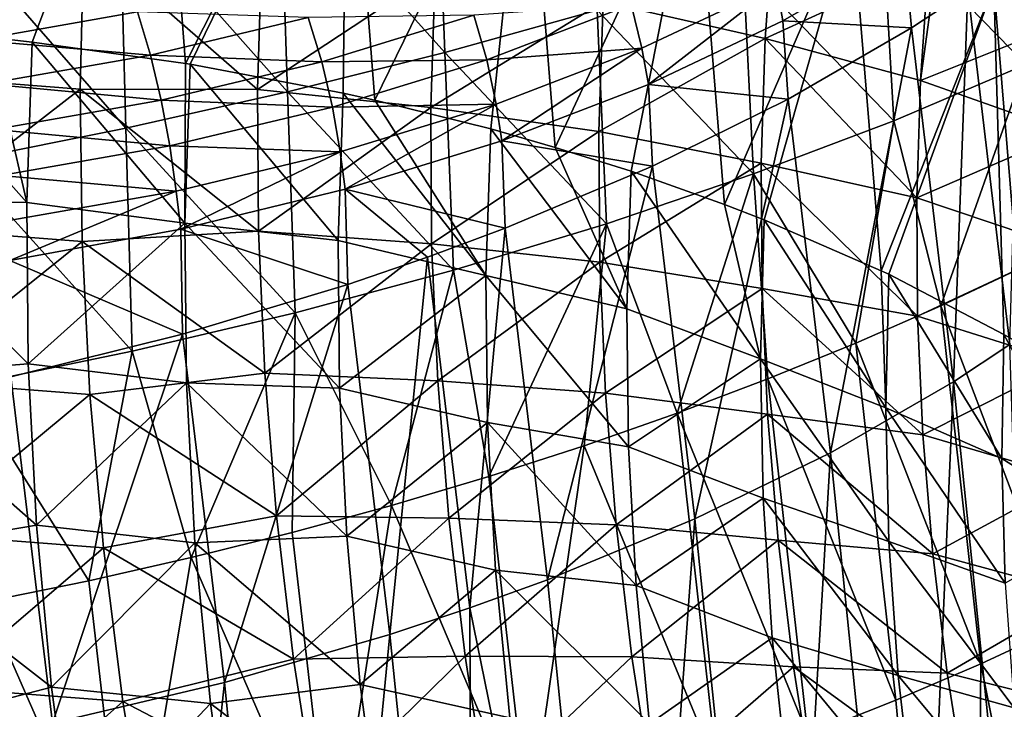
# Model space of a CAD drawing. Header units: metres. Extents: x -109 to 109, y -78 to 121.
# Tile 242 of 256: x -68.34 to -61.6, y 38.37 to 43.1. Entities that reach past the tile are written whole.
import ezdxf

# ---------------------------------------------------------------- set-up
doc = ezdxf.new("R2010")
doc.units = ezdxf.units.M
doc.layers.add('solid_508554_SW0001', color=7, linetype='CONTINUOUS')

msp = doc.modelspace()

# ---------------------------------------------------------------- linework, layer by layer
at = {"layer": 'solid_508554_SW0001'}
for points in [[(-61.379276, 48.891819, -13.698966), (-60.801201, 42.773117, -9.99756), (-61.669682, 43.334515, -9.035148)], [(-67.393166, 29.855698, 9.415997), (-79.6092, 47.249504, -2.117837), (-79.635277, 46.620659, -1.718166)], [(-68.235939, 31.091911, 8.597205), (-68.34404, 31.259872, 8.486195), (-79.6092, 47.249504, -2.117837)], [(-67.879547, 30.553978, 8.953115), (-68.235939, 31.091911, 8.597205), (-79.6092, 47.249504, -2.117837)], [(-67.393166, 29.855698, 9.415997), (-67.879547, 30.553978, 8.953115), (-79.6092, 47.249504, -2.117837)], [(-67.393166, 29.855698, 9.415997), (-79.635277, 46.620659, -1.718166), (-80.362289, 29.191317, 9.359159)], [(-68.731918, 45.420597, -5.086233), (-67.390427, 45.244251, -5.492411), (-68.554909, 42.978966, -3.533299)], [(-67.390427, 45.244251, -5.492411), (-68.254776, 42.945999, -3.61403), (-68.554909, 42.978966, -3.533299)], [(-67.390427, 45.244251, -5.492411), (-67.206009, 42.799911, -3.944433), (-68.254776, 42.945999, -3.61403)], [(-67.390427, 45.244251, -5.492411), (-66.098557, 44.995461, -6.007061), (-67.206009, 42.799911, -3.944433)], [(-66.098557, 44.995461, -6.007061), (-67.172974, 42.794502, -3.956103), (-67.206009, 42.799911, -3.944433)], [(-66.098557, 44.995461, -6.007061), (-66.124176, 42.595512, -4.369244), (-67.172974, 42.794502, -3.956103)], [(-66.098557, 44.995461, -6.007061), (-65.907684, 42.547562, -4.465279), (-66.124176, 42.595512, -4.369244)], [(-66.098557, 44.995461, -6.007061), (-64.868919, 44.676659, -6.62516), (-65.907684, 42.547562, -4.465279)], [(-73.520836, 27.312773, 7.013144), (-79.535416, 44.902081, -4.415667), (-67.503654, 28.434345, 6.521345)], [(-67.521774, 28.46027, 6.504157), (-67.503654, 28.434345, 6.521345), (-79.535416, 44.902081, -4.415667)], [(-68.228081, 29.516157, 5.805304), (-79.535416, 44.902081, -4.415667), (-68.885849, 30.590054, 5.096774)], [(-67.521774, 28.46027, 6.504157), (-79.535416, 44.902081, -4.415667), (-68.228081, 29.516157, 5.805304)], [(-64.868919, 44.676659, -6.62516), (-65.115105, 42.350304, -4.850806), (-65.907684, 42.547562, -4.465279)], [(-64.868919, 44.676659, -6.62516), (-64.672752, 42.224411, -5.090691), (-65.115105, 42.350304, -4.850806)], [(-64.868919, 44.676659, -6.62516), (-63.713516, 44.290955, -7.340676), (-64.672752, 42.224411, -5.090691)], [(-65.428131, 42.874329, -46.96196), (-66.55571, 44.132744, -47.773769), (-65.485626, 44.379009, -47.384663)], [(-64.386543, 43.165253, -46.510433), (-65.428131, 42.874329, -46.96196), (-65.485626, 44.379009, -47.384663)], [(-63.713516, 44.290955, -7.340676), (-64.152222, 42.060455, -5.397704), (-64.672752, 42.224411, -5.090691)], [(-63.713516, 44.290955, -7.340676), (-63.513432, 41.833656, -5.814489), (-64.152222, 42.060455, -5.397704)], [(-63.713516, 44.290955, -7.340676), (-62.643623, 43.842113, -8.146627), (-63.513432, 41.833656, -5.814489)], [(-66.505417, 42.603802, -47.335285), (-67.655373, 43.902782, -48.081833), (-66.55571, 44.132744, -47.773769)], [(-65.428131, 42.874329, -46.96196), (-66.505417, 42.603802, -47.335285), (-66.55571, 44.132744, -47.773769)], [(-61.449734, 42.791389, -44.259865), (-62.433056, 43.801155, -45.385098), (-61.53249, 44.142563, -44.717457)], [(-67.612572, 42.355335, -47.627773), (-68.778397, 43.690292, -48.307667), (-67.655373, 43.902782, -48.081833)], [(-66.505417, 42.603802, -47.335285), (-67.612572, 42.355335, -47.627773), (-67.655373, 43.902782, -48.081833)], [(-62.643623, 43.842113, -8.146627), (-63.241695, 41.727814, -6.006432), (-63.513432, 41.833656, -5.814489)], [(-62.643623, 43.842113, -8.146627), (-62.441162, 41.379154, -6.629523), (-63.241695, 41.727814, -6.006432)], [(-62.643623, 43.842113, -8.146627), (-61.669682, 43.334515, -9.035148), (-62.441162, 41.379154, -6.629523)], [(-64.344551, 43.222076, -1.532441), (-63.234985, 42.96954, -2.102574), (-63.1745, 43.818073, -2.743872)], [(-62.355278, 42.406429, -44.908775), (-63.386295, 43.474789, -45.983784), (-62.433056, 43.801155, -45.385098)], [(-63.1745, 43.818073, -2.743872), (-63.234985, 42.96954, -2.102574), (-62.115868, 43.48457, -3.368346)], [(-61.449734, 42.791389, -44.259865), (-62.355278, 42.406429, -44.908775), (-62.433056, 43.801155, -45.385098)], [(-69.137871, 43.756229, 0.041372), (-69.163338, 42.71796, 0.740936), (-67.900436, 43.65987, -0.216895)], [(-69.163338, 42.71796, 0.740936), (-67.92701, 42.622204, 0.498153), (-67.900436, 43.65987, -0.216895)], [(-67.612572, 42.355335, -47.627773), (-68.743195, 42.13015, -47.838387), (-68.778397, 43.690292, -48.307667)], [(-67.900436, 43.65987, -0.216895), (-67.92701, 42.622204, 0.498153), (-66.711632, 42.620411, 0.081617)], [(-67.900436, 43.65987, -0.216895), (-66.711632, 42.620411, 0.081617), (-66.682671, 43.585415, -0.599002)], [(-66.682671, 43.585415, -0.599002), (-66.711632, 42.620411, 0.081617), (-65.495911, 43.425743, -1.028941)], [(-63.157413, 43.337643, -41.494389), (-63.114571, 43.090508, -41.390831), (-62.281261, 43.570541, -40.618809)], [(-62.281261, 43.570541, -40.618809), (-63.114571, 43.090508, -41.390831), (-62.234306, 43.043594, -40.378677)], [(-62.281261, 43.570541, -40.618809), (-62.234306, 43.043594, -40.378677), (-61.847172, 43.299381, -39.960491)], [(-61.484417, 43.561321, -39.523384), (-61.847172, 43.299381, -39.960491), (-61.560574, 40.872383, -38.687065)], [(-66.711632, 42.620411, 0.081617), (-65.525269, 42.496365, -0.357233), (-65.495911, 43.425743, -1.028941)], [(-65.495911, 43.425743, -1.028941), (-65.525269, 42.496365, -0.357233), (-64.344551, 43.222076, -1.532441)], [(-63.31424, 42.041817, -45.489307), (-64.386543, 43.165253, -46.510433), (-63.386295, 43.474789, -45.983784)], [(-62.355278, 42.406429, -44.908775), (-63.31424, 42.041817, -45.489307), (-63.386295, 43.474789, -45.983784)], [(-63.234985, 42.96954, -2.102574), (-62.172371, 42.683178, -2.746919), (-62.115868, 43.48457, -3.368346)], [(-62.064034, 43.466656, -3.401398), (-62.115868, 43.48457, -3.368346), (-62.172371, 42.683178, -2.746919)], [(-61.111294, 43.108154, -4.054673), (-62.064034, 43.466656, -3.401398), (-62.172371, 42.683178, -2.746919)], [(-64.151993, 43.203243, -42.270271), (-64.079063, 42.903046, -42.189892), (-63.157413, 43.337643, -41.494389)], [(-63.157413, 43.337643, -41.494389), (-64.079063, 42.903046, -42.189892), (-64.034981, 42.656151, -42.085838)], [(-63.157413, 43.337643, -41.494389), (-64.034981, 42.656151, -42.085838), (-63.114571, 43.090508, -41.390831)], [(-61.669682, 43.334515, -9.035148), (-62.389362, 41.354515, -6.67309), (-62.441162, 41.379154, -6.629523)], [(-61.669682, 43.334515, -9.035148), (-61.600685, 40.942955, -7.393408), (-62.389362, 41.354515, -6.67309)], [(-61.847172, 43.299381, -39.960491), (-62.234306, 43.043594, -40.378677), (-61.946671, 40.617546, -39.107563)], [(-61.847172, 43.299381, -39.960491), (-61.946671, 40.617546, -39.107563), (-61.560574, 40.872383, -38.687065)], [(-61.669682, 43.334515, -9.035148), (-61.466545, 40.865398, -7.527738), (-61.600685, 40.942955, -7.393408)], [(-61.669682, 43.334515, -9.035148), (-60.801201, 42.773117, -9.99756), (-61.466545, 40.865398, -7.527738)], [(-68.70504, 43.241203, -43.906582), (-68.632698, 42.959587, -44.038338), (-67.532463, 43.153599, -43.727852)], [(-65.525269, 42.496365, -0.357233), (-64.373482, 42.331932, -0.872583), (-64.344551, 43.222076, -1.532441)], [(-64.344551, 43.222076, -1.532441), (-64.373482, 42.331932, -0.872583), (-63.234985, 42.96954, -2.102574)], [(-67.532463, 43.153599, -43.727852), (-68.632698, 42.959587, -44.038338), (-67.44503, 42.856861, -43.806576)], [(-67.532463, 43.153599, -43.727852), (-67.44503, 42.856861, -43.806576), (-66.365234, 43.114639, -43.394043)], [(-64.320862, 41.699566, -45.998402), (-65.428131, 42.874329, -46.96196), (-64.386543, 43.165253, -46.510433)], [(-65.229889, 43.129829, -42.906418), (-65.141594, 42.824551, -42.876305), (-64.151993, 43.203243, -42.270271)], [(-64.151993, 43.203243, -42.270271), (-65.141594, 42.824551, -42.876305), (-64.079063, 42.903046, -42.189892)], [(-63.31424, 42.041817, -45.489307), (-64.320862, 41.699566, -45.998402), (-64.386543, 43.165253, -46.510433)], [(-66.365234, 43.114639, -43.394043), (-67.44503, 42.856861, -43.806576), (-66.272087, 42.810246, -43.417858)], [(-66.365234, 43.114639, -43.394043), (-66.272087, 42.810246, -43.417858), (-65.229889, 43.129829, -42.906418)], [(-65.229889, 43.129829, -42.906418), (-66.272087, 42.810246, -43.417858), (-65.141594, 42.824551, -42.876305)], [(-63.114571, 43.090508, -41.390831), (-64.034981, 42.656151, -42.085838), (-63.0769, 42.553509, -41.1534)], [(-63.114571, 43.090508, -41.390831), (-63.0769, 42.553509, -41.1534), (-62.234306, 43.043594, -40.378677)], [(-61.164299, 42.325493, -3.431654), (-61.111294, 43.108154, -4.054673), (-62.172371, 42.683178, -2.746919)], [(-68.291222, 41.846146, -2.863904), (-69.399048, 41.853893, -2.545273), (-69.362648, 43.049034, -3.345217)], [(-68.554909, 42.978966, -3.533299), (-68.291222, 41.846146, -2.863904), (-69.362648, 43.049034, -3.345217)], [(-62.234306, 43.043594, -40.378677), (-63.0769, 42.553509, -41.1534), (-62.787788, 40.131001, -39.887653)], [(-62.234306, 43.043594, -40.378677), (-62.787788, 40.131001, -39.887653), (-61.946671, 40.617546, -39.107563)], [(-68.632698, 42.959587, -44.038338), (-68.568466, 42.658752, -44.123611), (-67.44503, 42.856861, -43.806576)], [(-68.554909, 42.978966, -3.533299), (-68.254776, 42.945999, -3.61403), (-68.291222, 41.846146, -2.863904)], [(-64.373482, 42.331932, -0.872583), (-63.262497, 42.116009, -1.453093), (-63.234985, 42.96954, -2.102574)], [(-63.234985, 42.96954, -2.102574), (-63.262497, 42.116009, -1.453093), (-62.197834, 41.877304, -2.117162)], [(-63.234985, 42.96954, -2.102574), (-62.197834, 41.877304, -2.117162), (-62.172371, 42.683178, -2.746919)], [(-67.209419, 41.70462, -3.198072), (-68.291222, 41.846146, -2.863904), (-68.254776, 42.945999, -3.61403)], [(-67.206009, 42.799911, -3.944433), (-67.209419, 41.70462, -3.198072), (-68.254776, 42.945999, -3.61403)], [(-65.141594, 42.824551, -42.876305), (-65.078209, 42.520699, -42.801773), (-64.079063, 42.903046, -42.189892)], [(-64.079063, 42.903046, -42.189892), (-65.078209, 42.520699, -42.801773), (-65.038376, 42.269867, -42.700459)], [(-64.079063, 42.903046, -42.189892), (-65.038376, 42.269867, -42.700459), (-64.034981, 42.656151, -42.085838)], [(-67.44503, 42.856861, -43.806576), (-68.568466, 42.658752, -44.123611), (-67.370857, 42.547943, -43.837631)], [(-67.44503, 42.856861, -43.806576), (-67.370857, 42.547943, -43.837631), (-66.272087, 42.810246, -43.417858)], [(-65.369408, 41.381695, -46.432995), (-66.505417, 42.603802, -47.335285), (-65.428131, 42.874329, -46.96196)], [(-66.272087, 42.810246, -43.417858), (-66.19796, 42.500618, -43.394703), (-65.141594, 42.824551, -42.876305)], [(-65.141594, 42.824551, -42.876305), (-66.19796, 42.500618, -43.394703), (-65.078209, 42.520699, -42.801773)], [(-64.320862, 41.699566, -45.998402), (-65.369408, 41.381695, -46.432995), (-65.428131, 42.874329, -46.96196)], [(-66.272087, 42.810246, -43.417858), (-67.370857, 42.547943, -43.837631), (-66.19796, 42.500618, -43.394703)], [(-67.206009, 42.799911, -3.944433), (-67.172974, 42.794502, -3.956103), (-67.209419, 41.70462, -3.198072)], [(-66.158798, 41.586838, -3.653533), (-67.209419, 41.70462, -3.198072), (-67.172974, 42.794502, -3.956103)], [(-66.124176, 42.595512, -4.369244), (-66.158798, 41.586838, -3.653533), (-67.172974, 42.794502, -3.956103)], [(-61.449734, 42.791389, -44.259865), (-62.03141, 41.137806, -44.170517), (-62.355278, 42.406429, -44.908775)], [(-61.449734, 42.791389, -44.259865), (-61.470947, 41.402706, -43.779381), (-62.03141, 41.137806, -44.170517)], [(-69.163338, 42.71796, 0.740936), (-69.150452, 41.674667, 1.445252), (-67.92701, 42.622204, 0.498153)], [(-61.164299, 42.325493, -3.431654), (-62.172371, 42.683178, -2.746919), (-62.197834, 41.877304, -2.117162)], [(-69.150452, 41.674667, 1.445252), (-67.913559, 41.579224, 1.218933), (-67.92701, 42.622204, 0.498153)], [(-68.568466, 42.658752, -44.123611), (-68.513969, 42.346363, -44.160229), (-67.370857, 42.547943, -43.837631)], [(-67.92701, 42.622204, 0.498153), (-66.70433, 41.650467, 0.768264), (-66.711632, 42.620411, 0.081617)], [(-67.92701, 42.622204, 0.498153), (-67.913559, 41.579224, 1.218933), (-66.70433, 41.650467, 0.768264)], [(-66.711632, 42.620411, 0.081617), (-66.70433, 41.650467, 0.768264), (-65.525269, 42.496365, -0.357233)], [(-64.034981, 42.656151, -42.085838), (-65.038376, 42.269867, -42.700459), (-64.006866, 42.094456, -41.842072)], [(-64.034981, 42.656151, -42.085838), (-64.006866, 42.094456, -41.842072), (-63.0769, 42.553509, -41.1534)], [(-67.370857, 42.547943, -43.837631), (-68.513969, 42.346363, -44.160229), (-67.311829, 42.234715, -43.82024)], [(-66.454109, 41.090218, -46.790024), (-67.612572, 42.355335, -47.627773), (-66.505417, 42.603802, -47.335285)], [(-67.370857, 42.547943, -43.837631), (-67.311829, 42.234715, -43.82024), (-66.19796, 42.500618, -43.394703)], [(-65.369408, 41.381695, -46.432995), (-66.454109, 41.090218, -46.790024), (-66.505417, 42.603802, -47.335285)], [(-65.147888, 41.345993, -4.123367), (-66.158798, 41.586838, -3.653533), (-66.124176, 42.595512, -4.369244)], [(-65.907684, 42.547562, -4.465279), (-65.147888, 41.345993, -4.123367), (-66.124176, 42.595512, -4.369244)], [(-65.907684, 42.547562, -4.465279), (-65.115105, 42.350304, -4.850806), (-65.147888, 41.345993, -4.123367)], [(-63.0769, 42.553509, -41.1534), (-64.006866, 42.094456, -41.842072), (-63.717007, 39.677704, -40.582573)], [(-63.0769, 42.553509, -41.1534), (-63.717007, 39.677704, -40.582573), (-62.787788, 40.131001, -39.887653)], [(-66.19796, 42.500618, -43.394703), (-67.311829, 42.234715, -43.82024), (-66.144745, 42.193649, -43.325161)], [(-66.70433, 41.650467, 0.768264), (-65.519325, 41.562183, 0.321106), (-65.525269, 42.496365, -0.357233)], [(-66.19796, 42.500618, -43.394703), (-66.144745, 42.193649, -43.325161), (-65.078209, 42.520699, -42.801773)], [(-65.078209, 42.520699, -42.801773), (-66.144745, 42.193649, -43.325161), (-66.110374, 41.937325, -43.225925)], [(-65.078209, 42.520699, -42.801773), (-66.110374, 41.937325, -43.225925), (-65.038376, 42.269867, -42.700459)], [(-65.525269, 42.496365, -0.357233), (-65.519325, 41.562183, 0.321106), (-64.373482, 42.331932, -0.872583)], [(-67.569, 40.826939, -47.067032), (-68.743195, 42.13015, -47.838387), (-67.612572, 42.355335, -47.627773)], [(-68.513969, 42.346363, -44.160229), (-68.470604, 42.030373, -44.147255), (-67.311829, 42.234715, -43.82024)], [(-66.454109, 41.090218, -46.790024), (-67.569, 40.826939, -47.067032), (-67.612572, 42.355335, -47.627773)], [(-64.18158, 41.117237, -4.700277), (-65.147888, 41.345993, -4.123367), (-65.115105, 42.350304, -4.850806)], [(-64.672752, 42.224411, -5.090691), (-64.18158, 41.117237, -4.700277), (-65.115105, 42.350304, -4.850806)], [(-62.355278, 42.406429, -44.908775), (-62.613743, 40.882397, -44.536617), (-63.31424, 42.041817, -45.489307)], [(-62.355278, 42.406429, -44.908775), (-62.03141, 41.137806, -44.170517), (-62.613743, 40.882397, -44.536617)], [(-65.519325, 41.562183, 0.321106), (-64.368355, 41.437229, -0.205582), (-64.373482, 42.331932, -0.872583)], [(-64.373482, 42.331932, -0.872583), (-64.368355, 41.437229, -0.205582), (-63.262497, 42.116009, -1.453093)], [(-61.186016, 41.538647, -2.799657), (-61.164299, 42.325493, -3.431654), (-62.197834, 41.877304, -2.117162)], [(-67.311829, 42.234715, -43.82024), (-68.470604, 42.030373, -44.147255), (-67.269447, 41.925159, -43.754833)], [(-67.311829, 42.234715, -43.82024), (-67.269447, 41.925159, -43.754833), (-66.144745, 42.193649, -43.325161)], [(-65.038376, 42.269867, -42.700459), (-66.110374, 41.937325, -43.225925), (-65.016365, 41.669937, -42.439629)], [(-65.038376, 42.269867, -42.700459), (-65.016365, 41.669937, -42.439629), (-64.006866, 42.094456, -41.842072)], [(-64.672752, 42.224411, -5.090691), (-64.152222, 42.060455, -5.397704), (-64.18158, 41.117237, -4.700277)], [(-66.144745, 42.193649, -43.325161), (-67.269447, 41.925159, -43.754833), (-67.236565, 41.663059, -43.654995)], [(-66.144745, 42.193649, -43.325161), (-67.236565, 41.663059, -43.654995), (-66.110374, 41.937325, -43.225925)], [(-67.569, 40.826939, -47.067032), (-68.707527, 40.593124, -47.263096), (-68.743195, 42.13015, -47.838387)], [(-64.006866, 42.094456, -41.842072), (-65.016365, 41.669937, -42.439629), (-64.726585, 39.261082, -41.187244)], [(-64.006866, 42.094456, -41.842072), (-64.726585, 39.261082, -41.187244), (-63.717007, 39.677704, -40.582573)], [(-64.368355, 41.437229, -0.205582), (-63.257008, 41.258221, -0.795983), (-63.262497, 42.116009, -1.453093)], [(-63.262497, 42.116009, -1.453093), (-62.192242, 41.067638, -1.479559), (-62.197834, 41.877304, -2.117162)], [(-63.262497, 42.116009, -1.453093), (-63.257008, 41.258221, -0.795983), (-62.192242, 41.067638, -1.479559)], [(-68.470604, 42.030373, -44.147255), (-68.439468, 41.718834, -44.085026), (-67.269447, 41.925159, -43.754833)], [(-63.31424, 42.041817, -45.489307), (-63.83733, 40.402782, -45.189892), (-64.320862, 41.699566, -45.998402)], [(-63.267235, 40.775658, -5.287504), (-64.18158, 41.117237, -4.700277), (-64.152222, 42.060455, -5.397704)], [(-63.513432, 41.833656, -5.814489), (-63.267235, 40.775658, -5.287504), (-64.152222, 42.060455, -5.397704)], [(-63.31424, 42.041817, -45.489307), (-63.216309, 40.637154, -44.876728), (-63.83733, 40.402782, -45.189892)], [(-63.31424, 42.041817, -45.489307), (-62.613743, 40.882397, -44.536617), (-63.216309, 40.637154, -44.876728)], [(-67.269447, 41.925159, -43.754833), (-68.439468, 41.718834, -44.085026), (-68.408157, 41.449352, -43.984116)], [(-67.269447, 41.925159, -43.754833), (-68.408157, 41.449352, -43.984116), (-67.236565, 41.663059, -43.654995)], [(-66.110374, 41.937325, -43.225925), (-67.236565, 41.663059, -43.654995), (-66.093491, 41.284832, -42.939285)], [(-66.110374, 41.937325, -43.225925), (-66.093491, 41.284832, -42.939285), (-65.547302, 41.472137, -42.702129)], [(-66.110374, 41.937325, -43.225925), (-65.547302, 41.472137, -42.702129), (-65.016365, 41.669937, -42.439629)], [(-61.186016, 41.538647, -2.799657), (-62.197834, 41.877304, -2.117162), (-62.192242, 41.067638, -1.479559)], [(-68.281357, 40.741936, -2.108054), (-69.382942, 40.653896, -1.739731), (-69.399048, 41.853893, -2.545273)], [(-68.291222, 41.846146, -2.863904), (-68.281357, 40.741936, -2.108054), (-69.399048, 41.853893, -2.545273)], [(-67.209419, 41.70462, -3.198072), (-68.281357, 40.741936, -2.108054), (-68.291222, 41.846146, -2.863904)], [(-63.513432, 41.833656, -5.814489), (-63.241695, 41.727814, -6.006432), (-63.267235, 40.775658, -5.287504)], [(-69.150452, 41.674667, 1.445252), (-69.099167, 40.62719, 2.153435), (-67.913559, 41.579224, 1.218933)], [(-67.209419, 41.70462, -3.198072), (-67.198448, 40.610386, -2.433462), (-68.281357, 40.741936, -2.108054)], [(-66.150986, 40.574356, -2.931246), (-67.198448, 40.610386, -2.433462), (-67.209419, 41.70462, -3.198072)], [(-66.158798, 41.586838, -3.653533), (-66.150986, 40.574356, -2.931246), (-67.209419, 41.70462, -3.198072)], [(-65.016365, 41.669937, -42.439629), (-65.547302, 41.472137, -42.702129), (-65.257935, 39.067978, -41.453636)], [(-64.320862, 41.699566, -45.998402), (-65.127724, 39.969181, -45.732063), (-65.369408, 41.381695, -46.432995)], [(-65.016365, 41.669937, -42.439629), (-65.257935, 39.067978, -41.453636), (-64.726585, 39.261082, -41.187244)], [(-64.320862, 41.699566, -45.998402), (-64.474968, 40.179947, -45.475227), (-65.127724, 39.969181, -45.732063)], [(-64.320862, 41.699566, -45.998402), (-63.83733, 40.402782, -45.189892), (-64.474968, 40.179947, -45.475227)], [(-62.409786, 40.439705, -5.968046), (-63.267235, 40.775658, -5.287504), (-63.241695, 41.727814, -6.006432)], [(-62.441162, 41.379154, -6.629523), (-62.409786, 40.439705, -5.968046), (-63.241695, 41.727814, -6.006432)], [(-67.236565, 41.663059, -43.654995), (-68.408157, 41.449352, -43.984116), (-67.224724, 40.944138, -43.334442)], [(-67.913559, 41.579224, 1.218933), (-66.660721, 40.67635, 1.460134), (-66.70433, 41.650467, 0.768264)], [(-67.236565, 41.663059, -43.654995), (-67.224724, 40.944138, -43.334442), (-66.093491, 41.284832, -42.939285)], [(-66.70433, 41.650467, 0.768264), (-66.660721, 40.67635, 1.460134), (-65.519325, 41.562183, 0.321106)], [(-69.099167, 40.62719, 2.153435), (-67.860046, 40.531807, 1.944504), (-67.913559, 41.579224, 1.218933)], [(-67.913559, 41.579224, 1.218933), (-67.860046, 40.531807, 1.944504), (-66.660721, 40.67635, 1.460134)], [(-66.660721, 40.67635, 1.460134), (-65.478027, 40.623943, 1.005314), (-65.519325, 41.562183, 0.321106)], [(-65.147888, 41.345993, -4.123367), (-66.150986, 40.574356, -2.931246), (-66.158798, 41.586838, -3.653533)], [(-65.519325, 41.562183, 0.321106), (-65.478027, 40.623943, 1.005314), (-64.368355, 41.437229, -0.205582)], [(-61.176434, 40.748333, -2.159154), (-61.186016, 41.538647, -2.799657), (-62.192242, 41.067638, -1.479559)], [(-65.547302, 41.472137, -42.702129), (-66.093491, 41.284832, -42.939285), (-65.804756, 38.885853, -41.694878)], [(-65.547302, 41.472137, -42.702129), (-65.804756, 38.885853, -41.694878), (-65.257935, 39.067978, -41.453636)], [(-68.408157, 41.449352, -43.984116), (-68.400528, 40.651047, -43.621105), (-67.224724, 40.944138, -43.334442)], [(-65.478027, 40.623943, 1.005314), (-64.329102, 40.538681, 0.467849), (-64.368355, 41.437229, -0.205582)], [(-64.368355, 41.437229, -0.205582), (-64.329102, 40.538681, 0.467849), (-63.257008, 41.258221, -0.795983)], [(-62.03141, 41.137806, -44.170517), (-61.470947, 41.402706, -43.779381), (-61.199707, 38.945759, -42.518898)], [(-65.369408, 41.381695, -46.432995), (-65.794456, 39.770885, -45.959869), (-66.454109, 41.090218, -46.790024)], [(-65.147888, 41.345993, -4.123367), (-65.136696, 40.338013, -3.388488), (-66.150986, 40.574356, -2.931246)], [(-65.369408, 41.381695, -46.432995), (-65.127724, 39.969181, -45.732063), (-65.794456, 39.770885, -45.959869)], [(-64.170334, 40.170918, -3.995394), (-65.136696, 40.338013, -3.388488), (-65.147888, 41.345993, -4.123367)], [(-64.18158, 41.117237, -4.700277), (-64.170334, 40.170918, -3.995394), (-65.147888, 41.345993, -4.123367)], [(-62.441162, 41.379154, -6.629523), (-62.389362, 41.354515, -6.67309), (-62.409786, 40.439705, -5.968046)], [(-61.615314, 40.091084, -6.723724), (-62.409786, 40.439705, -5.968046), (-62.389362, 41.354515, -6.67309)], [(-61.600685, 40.942955, -7.393408), (-61.615314, 40.091084, -6.723724), (-62.389362, 41.354515, -6.67309)], [(-66.093491, 41.284832, -42.939285), (-67.224724, 40.944138, -43.334442), (-66.937729, 38.556999, -42.098625)], [(-66.093491, 41.284832, -42.939285), (-66.937729, 38.556999, -42.098625), (-65.804756, 38.885853, -41.694878)], [(-64.329102, 40.538681, 0.467849), (-63.21846, 40.396866, -0.13191), (-63.257008, 41.258221, -0.795983)], [(-63.257008, 41.258221, -0.795983), (-62.155529, 40.254822, -0.834703), (-62.192242, 41.067638, -1.479559)], [(-63.257008, 41.258221, -0.795983), (-63.21846, 40.396866, -0.13191), (-62.155529, 40.254822, -0.834703)], [(-62.613743, 40.882397, -44.536617), (-62.03141, 41.137806, -44.170517), (-61.759563, 38.685719, -42.91169)], [(-62.03141, 41.137806, -44.170517), (-61.199707, 38.945759, -42.518898), (-61.759563, 38.685719, -42.91169)], [(-66.454109, 41.090218, -46.790024), (-67.165703, 39.413227, -46.326405), (-67.569, 40.826939, -47.067032)], [(-66.454109, 41.090218, -46.790024), (-66.474167, 39.585461, -46.1581), (-67.165703, 39.413227, -46.326405)], [(-66.454109, 41.090218, -46.790024), (-65.794456, 39.770885, -45.959869), (-66.474167, 39.585461, -46.1581)], [(-63.267235, 40.775658, -5.287504), (-64.170334, 40.170918, -3.995394), (-64.18158, 41.117237, -4.700277)], [(-61.176434, 40.748333, -2.159154), (-62.192242, 41.067638, -1.479559), (-62.155529, 40.254822, -0.834703)], [(-67.224724, 40.944138, -43.334442), (-68.400528, 40.651047, -43.621105), (-68.115723, 38.277699, -42.394333)], [(-67.224724, 40.944138, -43.334442), (-68.115723, 38.277699, -42.394333), (-66.937729, 38.556999, -42.098625)], [(-60.888229, 39.634094, -7.47207), (-61.615314, 40.091084, -6.723724), (-61.600685, 40.942955, -7.393408)], [(-61.466545, 40.865398, -7.527738), (-60.888229, 39.634094, -7.47207), (-61.600685, 40.942955, -7.393408)], [(-63.216309, 40.637154, -44.876728), (-62.613743, 40.882397, -44.536617), (-62.341339, 38.435722, -43.279778)], [(-62.613743, 40.882397, -44.536617), (-61.759563, 38.685719, -42.91169), (-62.341339, 38.435722, -43.279778)], [(-61.560574, 40.872383, -38.687065), (-61.946671, 40.617546, -39.107563), (-61.371311, 34.988281, -36.132305)], [(-67.569, 40.826939, -47.067032), (-67.867531, 39.254486, -46.464577), (-68.707527, 40.593124, -47.263096)], [(-67.569, 40.826939, -47.067032), (-67.165703, 39.413227, -46.326405), (-67.867531, 39.254486, -46.464577)], [(-68.281357, 40.741936, -2.108054), (-68.225304, 39.634651, -1.347518), (-69.382942, 40.653896, -1.739731)], [(-67.198448, 40.610386, -2.433462), (-68.225304, 39.634651, -1.347518), (-68.281357, 40.741936, -2.108054)], [(-63.267235, 40.775658, -5.287504), (-63.249451, 39.820671, -4.560101), (-64.170334, 40.170918, -3.995394)], [(-62.388302, 39.522663, -5.254326), (-63.249451, 39.820671, -4.560101), (-63.267235, 40.775658, -5.287504)], [(-62.409786, 40.439705, -5.968046), (-62.388302, 39.522663, -5.254326), (-63.267235, 40.775658, -5.287504)], [(-61.135502, 39.955212, -1.510732), (-61.176434, 40.748333, -2.159154), (-62.155529, 40.254822, -0.834703)], [(-67.860046, 40.531807, 1.944504), (-66.580818, 39.6987, 2.156566), (-66.660721, 40.67635, 1.460134)], [(-66.660721, 40.67635, 1.460134), (-66.580818, 39.6987, 2.156566), (-65.478027, 40.623943, 1.005314)], [(-68.225304, 39.634651, -1.347518), (-69.314499, 39.450569, -0.929864), (-69.382942, 40.653896, -1.739731)], [(-69.099167, 40.62719, 2.153435), (-69.009544, 39.576229, 2.864721), (-67.860046, 40.531807, 1.944504)], [(-68.400528, 40.651047, -43.621105), (-68.719589, 38.157055, -42.50127), (-68.115723, 38.277699, -42.394333)], [(-68.707527, 40.593124, -47.263096), (-67.867531, 39.254486, -46.464577), (-68.577789, 39.109596, -46.572376)], [(-67.198448, 40.610386, -2.433462), (-67.14019, 39.513145, -1.663338), (-68.225304, 39.634651, -1.347518)], [(-66.100861, 39.559238, -2.203262), (-67.14019, 39.513145, -1.663338), (-67.198448, 40.610386, -2.433462)], [(-66.150986, 40.574356, -2.931246), (-66.100861, 39.559238, -2.203262), (-67.198448, 40.610386, -2.433462)], [(-66.580818, 39.6987, 2.156566), (-65.40139, 39.682247, 1.694778), (-65.478027, 40.623943, 1.005314)], [(-65.478027, 40.623943, 1.005314), (-65.40139, 39.682247, 1.694778), (-64.329102, 40.538681, 0.467849)], [(-63.83733, 40.402782, -45.189892), (-63.216309, 40.637154, -44.876728), (-62.943386, 38.196438, -43.622208)], [(-63.216309, 40.637154, -44.876728), (-62.341339, 38.435722, -43.279778), (-62.943386, 38.196438, -43.622208)], [(-61.946671, 40.617546, -39.107563), (-62.787788, 40.131001, -39.887653), (-62.212543, 34.508217, -36.928978)], [(-61.946671, 40.617546, -39.107563), (-62.212543, 34.508217, -36.928978), (-61.371311, 34.988281, -36.132305)], [(-69.009544, 39.576229, 2.864721), (-67.766541, 39.480679, 2.674122), (-67.860046, 40.531807, 1.944504)], [(-67.860046, 40.531807, 1.944504), (-67.766541, 39.480679, 2.674122), (-66.580818, 39.6987, 2.156566)], [(-65.136696, 40.338013, -3.388488), (-66.100861, 39.559238, -2.203262), (-66.150986, 40.574356, -2.931246)], [(-65.40139, 39.682247, 1.694778), (-64.255753, 39.63686, 1.147151), (-64.329102, 40.538681, 0.467849)], [(-64.329102, 40.538681, 0.467849), (-64.255753, 39.63686, 1.147151), (-63.21846, 40.396866, -0.13191)], [(-64.474968, 40.179947, -45.475227), (-63.83733, 40.402782, -45.189892), (-63.563927, 37.968552, -43.938011)], [(-64.255753, 39.63686, 1.147151), (-63.146873, 39.532482, 0.538618), (-63.21846, 40.396866, -0.13191)], [(-63.83733, 40.402782, -45.189892), (-62.943386, 38.196438, -43.622208), (-63.563927, 37.968552, -43.938011)], [(-63.21846, 40.396866, -0.13191), (-62.087727, 39.439365, -0.183051), (-62.155529, 40.254822, -0.834703)], [(-63.21846, 40.396866, -0.13191), (-63.146873, 39.532482, 0.538618), (-62.087727, 39.439365, -0.183051)], [(-61.591869, 39.237701, -6.045774), (-62.388302, 39.522663, -5.254326), (-62.409786, 40.439705, -5.968046)], [(-61.615314, 40.091084, -6.723724), (-61.591869, 39.237701, -6.045774), (-62.409786, 40.439705, -5.968046)], [(-65.136696, 40.338013, -3.388488), (-65.08165, 39.327621, -2.647087), (-66.100861, 39.559238, -2.203262)], [(-64.118599, 39.222626, -3.283847), (-65.08165, 39.327621, -2.647087), (-65.136696, 40.338013, -3.388488)], [(-64.170334, 40.170918, -3.995394), (-64.118599, 39.222626, -3.283847), (-65.136696, 40.338013, -3.388488)], [(-61.135502, 39.955212, -1.510732), (-62.155529, 40.254822, -0.834703), (-62.087727, 39.439365, -0.183051)], [(-65.127724, 39.969181, -45.732063), (-64.474968, 40.179947, -45.475227), (-64.853455, 37.549419, -44.486397)], [(-64.474968, 40.179947, -45.475227), (-63.563927, 37.968552, -43.938011), (-64.853455, 37.549419, -44.486397)], [(-63.249451, 39.820671, -4.560101), (-64.118599, 39.222626, -3.283847), (-64.170334, 40.170918, -3.995394)], [(-62.787788, 40.131001, -39.887653), (-63.717007, 39.677704, -40.582573), (-63.144325, 34.064316, -37.641319)], [(-62.787788, 40.131001, -39.887653), (-63.144325, 34.064316, -37.641319), (-62.212543, 34.508217, -36.928978)], [(-60.888229, 39.634094, -7.47207), (-61.591869, 39.237701, -6.045774), (-61.615314, 40.091084, -6.723724)], [(-65.794456, 39.770885, -45.959869), (-65.127724, 39.969181, -45.732063), (-64.853455, 37.549419, -44.486397)], [(-61.063259, 39.159798, -0.854805), (-61.135502, 39.955212, -1.510732), (-62.087727, 39.439365, -0.183051)], [(-63.249451, 39.820671, -4.560101), (-63.188465, 38.864136, -3.825087), (-64.118599, 39.222626, -3.283847)], [(-62.32505, 38.604637, -4.532735), (-63.188465, 38.864136, -3.825087), (-63.249451, 39.820671, -4.560101)], [(-62.388302, 39.522663, -5.254326), (-62.32505, 38.604637, -4.532735), (-63.249451, 39.820671, -4.560101)], [(-66.474167, 39.585461, -46.1581), (-65.794456, 39.770885, -45.959869), (-66.199173, 37.182076, -44.919868)], [(-65.794456, 39.770885, -45.959869), (-64.853455, 37.549419, -44.486397), (-66.199173, 37.182076, -44.919868)], [(-67.766541, 39.480679, 2.674122), (-66.46479, 38.718018, 2.857113), (-66.580818, 39.6987, 2.156566)], [(-66.580818, 39.6987, 2.156566), (-66.46479, 38.718018, 2.857113), (-65.40139, 39.682247, 1.694778)], [(-66.46479, 38.718018, 2.857113), (-65.289566, 38.737576, 2.389092), (-65.40139, 39.682247, 1.694778)], [(-65.40139, 39.682247, 1.694778), (-65.289566, 38.737576, 2.389092), (-64.255753, 39.63686, 1.147151)], [(-63.717007, 39.677704, -40.582573), (-64.726585, 39.261082, -41.187244), (-64.156479, 33.660908, -38.262543)], [(-63.717007, 39.677704, -40.582573), (-64.156479, 33.660908, -38.262543), (-63.144325, 34.064316, -37.641319)], [(-68.225304, 39.634651, -1.347518), (-68.123169, 38.525517, -0.58343), (-69.314499, 39.450569, -0.929864)], [(-67.14019, 39.513145, -1.663338), (-68.123169, 38.525517, -0.58343), (-68.225304, 39.634651, -1.347518)], [(-67.165703, 39.413227, -46.326405), (-66.474167, 39.585461, -46.1581), (-66.199173, 37.182076, -44.919868)], [(-65.289566, 38.737576, 2.389092), (-64.148438, 38.732208, 1.831964), (-64.255753, 39.63686, 1.147151)], [(-64.255753, 39.63686, 1.147151), (-64.148438, 38.732208, 1.831964), (-63.146873, 39.532482, 0.538618)], [(-69.009544, 39.576229, 2.864721), (-68.88176, 38.522362, 3.578581), (-67.766541, 39.480679, 2.674122)], [(-67.14019, 39.513145, -1.663338), (-67.034752, 38.414154, -0.888857), (-68.123169, 38.525517, -0.58343)], [(-66.100861, 39.559238, -2.203262), (-66.008499, 38.542576, -1.47056), (-67.14019, 39.513145, -1.663338)], [(-66.008499, 38.542576, -1.47056), (-67.034752, 38.414154, -0.888857), (-67.14019, 39.513145, -1.663338)], [(-65.08165, 39.327621, -2.647087), (-66.008499, 38.542576, -1.47056), (-66.100861, 39.559238, -2.203262)], [(-64.148438, 38.732208, 1.831964), (-63.042377, 38.665504, 1.215281), (-63.146873, 39.532482, 0.538618)], [(-63.146873, 39.532482, 0.538618), (-61.988945, 38.621662, 0.475129), (-62.087727, 39.439365, -0.183051)], [(-63.146873, 39.532482, 0.538618), (-63.042377, 38.665504, 1.215281), (-61.988945, 38.621662, 0.475129)], [(-61.530479, 38.383919, -5.36023), (-62.32505, 38.604637, -4.532735), (-62.388302, 39.522663, -5.254326)], [(-61.591869, 39.237701, -6.045774), (-61.530479, 38.383919, -5.36023), (-62.388302, 39.522663, -5.254326)], [(-68.123169, 38.525517, -0.58343), (-69.19384, 38.24535, -0.117035), (-69.314499, 39.450569, -0.929864)], [(-68.88176, 38.522362, 3.578581), (-67.633224, 38.426418, 3.407239), (-67.766541, 39.480679, 2.674122)], [(-67.766541, 39.480679, 2.674122), (-67.633224, 38.426418, 3.407239), (-66.46479, 38.718018, 2.857113)], [(-67.867531, 39.254486, -46.464577), (-67.165703, 39.413227, -46.326405), (-67.59198, 36.869278, -45.234947)], [(-67.165703, 39.413227, -46.326405), (-66.199173, 37.182076, -44.919868), (-67.59198, 36.869278, -45.234947)], [(-61.063259, 39.159798, -0.854805), (-62.087727, 39.439365, -0.183051), (-61.988945, 38.621662, 0.475129)], [(-65.08165, 39.327621, -2.647087), (-64.982841, 38.315971, -1.900174), (-66.008499, 38.542576, -1.47056)], [(-64.026459, 38.273422, -2.566523), (-64.982841, 38.315971, -1.900174), (-65.08165, 39.327621, -2.647087)], [(-64.118599, 39.222626, -3.283847), (-64.026459, 38.273422, -2.566523), (-65.08165, 39.327621, -2.647087)], [(-68.577789, 39.109596, -46.572376), (-67.867531, 39.254486, -46.464577), (-67.59198, 36.869278, -45.234947)], [(-64.726585, 39.261082, -41.187244), (-65.257935, 39.067978, -41.453636), (-64.156479, 33.660908, -38.262543)], [(-63.188465, 38.864136, -3.825087), (-64.026459, 38.273422, -2.566523), (-64.118599, 39.222626, -3.283847)], [(-68.577789, 39.109596, -46.572376), (-67.59198, 36.869278, -45.234947), (-69.018677, 36.613483, -45.429657)], [(-60.959843, 38.362495, -0.19162), (-61.063259, 39.159798, -0.854805), (-61.988945, 38.621662, 0.475129)], [(-65.257935, 39.067978, -41.453636), (-65.804756, 38.885853, -41.694878), (-65.237915, 33.301937, -38.786755)], [(-65.257935, 39.067978, -41.453636), (-65.237915, 33.301937, -38.786755), (-64.156479, 33.660908, -38.262543)], [(-61.759563, 38.685719, -42.91169), (-61.199707, 38.945759, -42.518898), (-60.670582, 33.253895, -39.580994)], [(-65.804756, 38.885853, -41.694878), (-66.937729, 38.556999, -42.098625), (-66.377533, 32.991341, -39.20805)], [(-65.804756, 38.885853, -41.694878), (-66.377533, 32.991341, -39.20805), (-65.237915, 33.301937, -38.786755)], [(-63.188465, 38.864136, -3.825087), (-63.084404, 37.907219, -3.083407), (-64.026459, 38.273422, -2.566523)], [(-62.220161, 37.686783, -3.804151), (-63.084404, 37.907219, -3.083407), (-63.188465, 38.864136, -3.825087)], [(-62.32505, 38.604637, -4.532735), (-62.220161, 37.686783, -3.804151), (-63.188465, 38.864136, -3.825087)], [(-67.633224, 38.426418, 3.407239), (-66.312737, 37.734776, 3.561255), (-66.46479, 38.718018, 2.857113)], [(-66.46479, 38.718018, 2.857113), (-66.312737, 37.734776, 3.561255), (-65.289566, 38.737576, 2.389092)], [(-66.312737, 37.734776, 3.561255), (-65.142647, 37.790367, 3.087775), (-65.289566, 38.737576, 2.389092)], [(-65.289566, 38.737576, 2.389092), (-65.142647, 37.790367, 3.087775), (-64.148438, 38.732208, 1.831964)], [(-65.142647, 37.790367, 3.087775), (-64.007248, 37.82515, 2.52185), (-64.148438, 38.732208, 1.831964)], [(-64.148438, 38.732208, 1.831964), (-64.007248, 37.82515, 2.52185), (-63.042377, 38.665504, 1.215281)], [(-64.007248, 37.82515, 2.52185), (-62.905064, 37.796322, 1.897682), (-63.042377, 38.665504, 1.215281)], [(-63.042377, 38.665504, 1.215281), (-61.859276, 37.802082, 1.139505), (-61.988945, 38.621662, 0.475129)], [(-63.042377, 38.665504, 1.215281), (-62.905064, 37.796322, 1.897682), (-61.859276, 37.802082, 1.139505)], [(-62.341339, 38.435722, -43.279778), (-61.759563, 38.685719, -42.91169), (-61.810448, 32.764599, -40.350368)], [(-61.759563, 38.685719, -42.91169), (-60.670582, 33.253895, -39.580994), (-61.810448, 32.764599, -40.350368)], [(-61.431282, 37.530781, -4.667848), (-62.220161, 37.686783, -3.804151), (-62.32505, 38.604637, -4.532735)], [(-61.530479, 38.383919, -5.36023), (-61.431282, 37.530781, -4.667848), (-62.32505, 38.604637, -4.532735)], [(-60.959843, 38.362495, -0.19162), (-61.988945, 38.621662, 0.475129), (-61.859276, 37.802082, 1.139505)], [(-68.123169, 38.525517, -0.58343), (-67.97522, 37.415504, 0.183356), (-69.19384, 38.24535, -0.117035)], [(-68.88176, 38.522362, 3.578581), (-68.715973, 37.466118, 4.294418), (-67.633224, 38.426418, 3.407239)], [(-67.034752, 38.414154, -0.888857), (-67.97522, 37.415504, 0.183356), (-68.123169, 38.525517, -0.58343)], [(-66.937729, 38.556999, -42.098625), (-68.115723, 38.277699, -42.394333), (-67.563988, 32.732796, -39.521103)], [(-66.937729, 38.556999, -42.098625), (-67.563988, 32.732796, -39.521103), (-66.377533, 32.991341, -39.20805)], [(-66.008499, 38.542576, -1.47056), (-65.874138, 37.525249, -0.733865), (-67.034752, 38.414154, -0.888857)], [(-64.982841, 38.315971, -1.900174), (-65.874138, 37.525249, -0.733865), (-66.008499, 38.542576, -1.47056)], [(-62.943386, 38.196438, -43.622208), (-62.341339, 38.435722, -43.279778), (-61.810448, 32.764599, -40.350368)], [(-68.715973, 37.466118, 4.294418), (-67.460228, 37.369579, 4.143215), (-67.633224, 38.426418, 3.407239)], [(-67.034752, 38.414154, -0.888857), (-66.882431, 37.314419, -0.110849), (-67.97522, 37.415504, 0.183356)], [(-67.633224, 38.426418, 3.407239), (-67.460228, 37.369579, 4.143215), (-66.312737, 37.734776, 3.561255)], [(-65.874138, 37.525249, -0.733865), (-66.882431, 37.314419, -0.110849), (-67.034752, 38.414154, -0.888857)]]:
    msp.add_3dface(points, dxfattribs=at)

doc.saveas('drawing.dxf')
